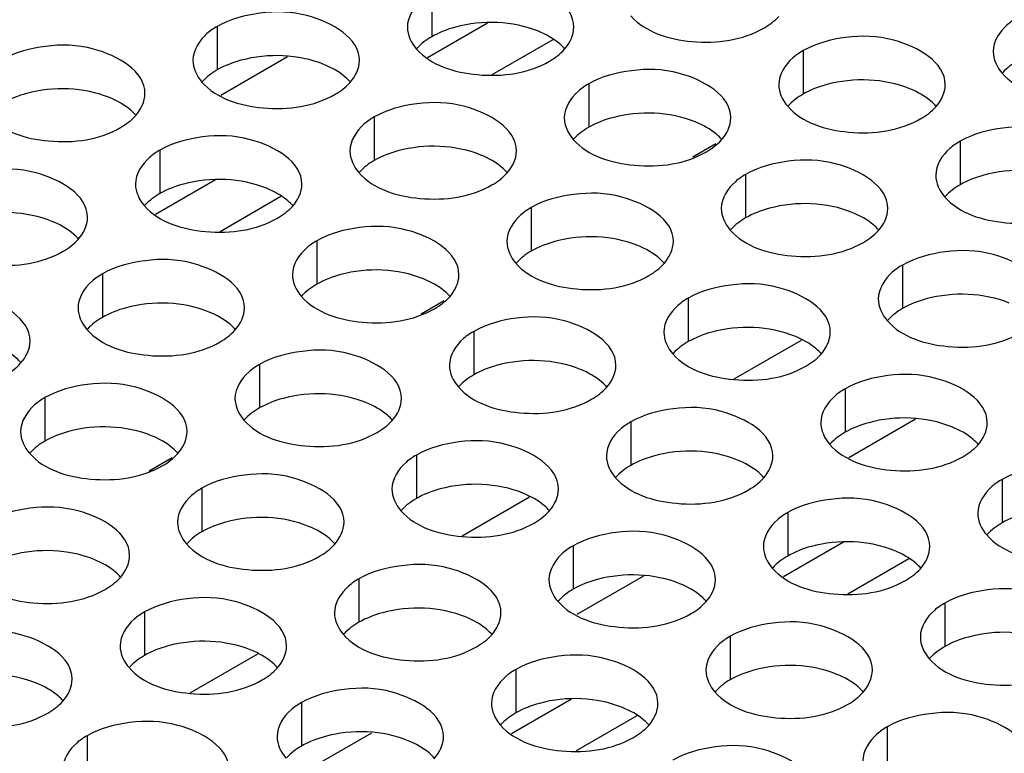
# Model space of a CAD drawing. Header units: inches. Extents: x 0 to 34, y 0 to 22.
# Tile 72 of 116: x 17.413 to 17.708, y 18.829 to 19.05. Entities that reach past the tile are written whole.
import ezdxf

# ---------------------------------------------------------------- set-up
doc = ezdxf.new("R2010")
doc.units = ezdxf.units.IN
doc.header["$LTSCALE"] = 1.87
doc.header["$MEASUREMENT"] = 0
doc.layers.get('0').update_dxf_attribs({"linetype": 'CONTINUOUS'})
doc.layers.add('02___PRT_ALL_AXES', color=7, linetype='CONTINUOUS')

msp = doc.modelspace()

# ---------------------------------------------------------------- linework, layer by layer
at = {"color": 7, "linetype": 'CONTINUOUS'}
for p, q in [((17.55307, 19.04853), (17.53505, 19.03812)), ((17.5727, 19.04353), (17.55444, 19.03298)), ((17.49302, 19.03835), (17.47302, 19.0268)), ((17.62168, 19.01219), (17.61478, 19.00821)), ((17.47143, 19.00139), (17.4534, 18.99098)), ((17.49105, 18.99639), (17.47279, 18.98584)), ((17.54003, 18.96505), (17.53313, 18.96107)), ((17.62713, 18.94159), (17.64737, 18.95327)), ((17.68158, 18.92947), (17.66158, 18.91793)), ((17.45838, 18.91791), (17.45148, 18.91392)), ((17.54548, 18.89444), (17.56572, 18.90613)), ((17.65999, 18.89251), (17.64197, 18.88211)), ((17.67961, 18.88751), (17.66135, 18.87697)), ((17.59993, 18.88233), (17.57993, 18.87078)), ((17.46383, 18.8473), (17.48407, 18.85899)), ((17.57834, 18.84537), (17.56032, 18.83496)), ((17.59796, 18.84037), (17.5797, 18.82982)), ((17.51828, 18.83519), (17.49828, 18.82364))]:
    msp.add_line(p, q, dxfattribs=at)
at = {"layer": '02___PRT_ALL_AXES', "color": 7, "linetype": 'CONTINUOUS'}
for p, q in [((17.53634, 19.05748), (17.53634, 19.04442)), ((17.47195, 19.04752), (17.47195, 19.03446)), ((17.64788, 19.04023), (17.64788, 19.02716)), ((17.58348, 19.03026), (17.58348, 19.0172)), ((17.51909, 19.0203), (17.51909, 19.00724)), ((17.45469, 19.01034), (17.45469, 18.99728)), ((17.69502, 19.01301), (17.69502, 18.99994)), ((17.63062, 19.00305), (17.63062, 18.98998)), ((17.56623, 18.99308), (17.56623, 18.98002)), ((17.50183, 18.98312), (17.50183, 18.97006)), ((17.67777, 18.97583), (17.67777, 18.96276)), ((17.43744, 18.97316), (17.43744, 18.96009)), ((17.61337, 18.96586), (17.61337, 18.9528)), ((17.54898, 18.9559), (17.54898, 18.94284)), ((17.48458, 18.94594), (17.48458, 18.93288)), ((17.66051, 18.93865), (17.66051, 18.92558)), ((17.42019, 18.93598), (17.42019, 18.92291)), ((17.59612, 18.92868), (17.59612, 18.91562)), ((17.53172, 18.91872), (17.53172, 18.90566)), ((17.70765, 18.91143), (17.70765, 18.89836)), ((17.46733, 18.90876), (17.46733, 18.8957)), ((17.64326, 18.90147), (17.64326, 18.8884)), ((17.57886, 18.8915), (17.57886, 18.87844)), ((17.51447, 18.88154), (17.51447, 18.86848)), ((17.45007, 18.87158), (17.45007, 18.85851)), ((17.6904, 18.87425), (17.6904, 18.86118)), ((17.626, 18.86428), (17.626, 18.85122)), ((17.56161, 18.85432), (17.56161, 18.84126)), ((17.49721, 18.84436), (17.49721, 18.8313)), ((17.67314, 18.83707), (17.67314, 18.824)), ((17.43282, 18.8344), (17.43282, 18.82133))]:
    msp.add_line(p, q, dxfattribs=at)
at = {"layer": '02___PRT_ALL_AXES', "color": 3, "linetype": 'CONTINUOUS'}
for points, knots in [([(17.57902, 19.04727), (17.57902, 19.05406), (17.56496, 19.06192), (17.54965, 19.0621), (17.54021, 19.05972), (17.53634, 19.05748)], [0, 0, 0, 0, 0.422557, 0.72235, 1, 1, 1, 1]), ([(17.53634, 19.05748), (17.53525, 19.05685), (17.53173, 19.05449), (17.52902, 19.0503), (17.52902, 19.04729)], [0, 0, 0, 0, 0.295166, 1, 1, 1, 1]), ([(17.51463, 19.0373), (17.51463, 19.0441), (17.50056, 19.05195), (17.48525, 19.05214), (17.47582, 19.04975), (17.47195, 19.04752)], [0, 0, 0, 0, 0.422557, 0.72235, 1, 1, 1, 1]), ([(17.5961, 19.05073), (17.60047, 19.04573), (17.61527, 19.0413), (17.62974, 19.04336), (17.63609, 19.04703)], [0, 0, 0, 0, 0.475188, 1, 1, 1, 1]), ([(17.71227, 19.05019), (17.71118, 19.04956), (17.70766, 19.0472), (17.70495, 19.04301), (17.70495, 19.03999)], [0, 0, 0, 0, 0.295166, 1, 1, 1, 1]), ([(17.47195, 19.04752), (17.47085, 19.04689), (17.46733, 19.04453), (17.46463, 19.04034), (17.46463, 19.03732)], [0, 0, 0, 0, 0.295166, 1, 1, 1, 1]), ([(17.69056, 19.03001), (17.69056, 19.03681), (17.67649, 19.04466), (17.66119, 19.04485), (17.65175, 19.04246), (17.64788, 19.04023)], [0, 0, 0, 0, 0.422557, 0.72235, 1, 1, 1, 1]), ([(17.45023, 19.02734), (17.45023, 19.03414), (17.43617, 19.04199), (17.42086, 19.04218), (17.41142, 19.03979), (17.40755, 19.03756)], [0, 0, 0, 0, 0.422557, 0.72235, 1, 1, 1, 1]), ([(17.53171, 19.04077), (17.53608, 19.03577), (17.55087, 19.03134), (17.56535, 19.0334), (17.5717, 19.03707)], [0, 0, 0, 0, 0.475188, 1, 1, 1, 1]), ([(17.64788, 19.04023), (17.64678, 19.03959), (17.64327, 19.03724), (17.64056, 19.03305), (17.64056, 19.03003)], [0, 0, 0, 0, 0.295166, 1, 1, 1, 1]), ([(17.62616, 19.02005), (17.62616, 19.02685), (17.6121, 19.0347), (17.59679, 19.03488), (17.58735, 19.0325), (17.58348, 19.03026)], [0, 0, 0, 0, 0.422557, 0.72235, 1, 1, 1, 1]), ([(17.70764, 19.03348), (17.71201, 19.02848), (17.7268, 19.02404), (17.74128, 19.02611), (17.74763, 19.02978)], [0, 0, 0, 0, 0.475188, 1, 1, 1, 1]), ([(17.46731, 19.03081), (17.47168, 19.02581), (17.48648, 19.02137), (17.50095, 19.02344), (17.5073, 19.02711)], [0, 0, 0, 0, 0.475188, 1, 1, 1, 1]), ([(17.58348, 19.03026), (17.58239, 19.02963), (17.57887, 19.02727), (17.57616, 19.02309), (17.57616, 19.02007)], [0, 0, 0, 0, 0.295166, 1, 1, 1, 1]), ([(17.56177, 19.01008), (17.56177, 19.01688), (17.5477, 19.02473), (17.5324, 19.02492), (17.52296, 19.02254), (17.51909, 19.0203)], [0, 0, 0, 0, 0.422557, 0.72235, 1, 1, 1, 1]), ([(17.64324, 19.02351), (17.64761, 19.01851), (17.66241, 19.01408), (17.67688, 19.01614), (17.68323, 19.01981)], [0, 0, 0, 0, 0.475188, 1, 1, 1, 1]), ([(17.40292, 19.02084), (17.40729, 19.01584), (17.42208, 19.01141), (17.43656, 19.01348), (17.44291, 19.01714)], [0, 0, 0, 0, 0.475188, 1, 1, 1, 1]), ([(17.51909, 19.0203), (17.51799, 19.01967), (17.51448, 19.01731), (17.51177, 19.01312), (17.51177, 19.0101)], [0, 0, 0, 0, 0.295166, 1, 1, 1, 1]), ([(17.7377, 19.00279), (17.7377, 19.00959), (17.72363, 19.01744), (17.70833, 19.01763), (17.69889, 19.01524), (17.69502, 19.01301)], [0, 0, 0, 0, 0.422557, 0.72235, 1, 1, 1, 1]), ([(17.49737, 19.00012), (17.49737, 19.00692), (17.48331, 19.01477), (17.468, 19.01496), (17.45856, 19.01257), (17.45469, 19.01034)], [0, 0, 0, 0, 0.422557, 0.72235, 1, 1, 1, 1]), ([(17.57885, 19.01355), (17.58322, 19.00855), (17.59801, 19.00412), (17.61249, 19.00618), (17.61884, 19.00985)], [0, 0, 0, 0, 0.475188, 1, 1, 1, 1]), ([(17.45469, 19.01034), (17.4536, 19.00971), (17.45008, 19.00735), (17.44737, 19.00316), (17.44737, 19.00014)], [0, 0, 0, 0, 0.295166, 1, 1, 1, 1]), ([(17.69502, 19.01301), (17.69393, 19.01238), (17.69041, 19.01002), (17.6877, 19.00583), (17.6877, 19.00281)], [0, 0, 0, 0, 0.295166, 1, 1, 1, 1]), ([(17.6733, 18.99283), (17.6733, 18.99963), (17.65924, 19.00748), (17.64393, 19.00766), (17.63449, 19.00528), (17.63062, 19.00305)], [0, 0, 0, 0, 0.422557, 0.72235, 1, 1, 1, 1]), ([(17.43298, 18.99016), (17.43298, 18.99696), (17.41891, 19.00481), (17.4036, 19.00499), (17.39417, 19.00261), (17.3903, 19.00038)], [0, 0, 0, 0, 0.422557, 0.72235, 1, 1, 1, 1]), ([(17.51445, 19.00359), (17.51882, 18.99859), (17.53362, 18.99416), (17.54809, 18.99622), (17.55444, 18.99989)], [0, 0, 0, 0, 0.475188, 1, 1, 1, 1]), ([(17.63062, 19.00305), (17.62953, 19.00241), (17.62601, 19.00006), (17.6233, 18.99587), (17.6233, 18.99285)], [0, 0, 0, 0, 0.295166, 1, 1, 1, 1]), ([(17.60891, 18.98287), (17.60891, 18.98967), (17.59484, 18.99752), (17.57954, 18.9977), (17.5701, 18.99532), (17.56623, 18.99308)], [0, 0, 0, 0, 0.422557, 0.72235, 1, 1, 1, 1]), ([(17.69038, 18.9963), (17.69475, 18.99129), (17.70955, 18.98686), (17.72402, 18.98893), (17.73038, 18.99259)], [0, 0, 0, 0, 0.475188, 1, 1, 1, 1]), ([(17.45006, 18.99363), (17.45443, 18.98862), (17.46922, 18.98419), (17.4837, 18.98626), (17.49005, 18.98993)], [0, 0, 0, 0, 0.475188, 1, 1, 1, 1]), ([(17.56623, 18.99308), (17.56513, 18.99245), (17.56162, 18.99009), (17.55891, 18.9859), (17.55891, 18.98289)], [0, 0, 0, 0, 0.295166, 1, 1, 1, 1]), ([(17.54451, 18.9729), (17.54451, 18.9797), (17.53045, 18.98755), (17.51514, 18.98774), (17.5057, 18.98535), (17.50183, 18.98312)], [0, 0, 0, 0, 0.422557, 0.72235, 1, 1, 1, 1]), ([(17.62599, 18.98633), (17.63036, 18.98133), (17.64515, 18.9769), (17.65963, 18.97896), (17.66598, 18.98263)], [0, 0, 0, 0, 0.475188, 1, 1, 1, 1]), ([(17.38566, 18.98366), (17.39003, 18.97866), (17.40483, 18.97423), (17.4193, 18.97629), (17.42565, 18.97996)], [0, 0, 0, 0, 0.475188, 1, 1, 1, 1]), ([(17.50183, 18.98312), (17.50074, 18.98249), (17.49722, 18.98013), (17.49451, 18.97594), (17.49451, 18.97292)], [0, 0, 0, 0, 0.295166, 1, 1, 1, 1]), ([(17.72044, 18.96561), (17.72044, 18.97241), (17.70638, 18.98026), (17.69107, 18.98045), (17.68163, 18.97806), (17.67777, 18.97583)], [0, 0, 0, 0, 0.422557, 0.72235, 1, 1, 1, 1]), ([(17.48012, 18.96294), (17.48012, 18.96974), (17.46605, 18.97759), (17.45075, 18.97778), (17.44131, 18.97539), (17.43744, 18.97316)], [0, 0, 0, 0, 0.422557, 0.72235, 1, 1, 1, 1]), ([(17.56159, 18.97637), (17.56596, 18.97137), (17.58076, 18.96694), (17.59523, 18.969), (17.60159, 18.97267)], [0, 0, 0, 0, 0.475188, 1, 1, 1, 1]), ([(17.67777, 18.97583), (17.67667, 18.9752), (17.67315, 18.97284), (17.67045, 18.96865), (17.67044, 18.96563)], [0, 0, 0, 0, 0.295166, 1, 1, 1, 1]), ([(17.43744, 18.97316), (17.43634, 18.97253), (17.43283, 18.97017), (17.43012, 18.96598), (17.43012, 18.96296)], [0, 0, 0, 0, 0.295166, 1, 1, 1, 1]), ([(17.65605, 18.95565), (17.65605, 18.96245), (17.64198, 18.9703), (17.62668, 18.97048), (17.61724, 18.9681), (17.61337, 18.96586)], [0, 0, 0, 0, 0.422557, 0.72235, 1, 1, 1, 1]), ([(17.41572, 18.95298), (17.41572, 18.95978), (17.40166, 18.96763), (17.38635, 18.96781), (17.37691, 18.96543), (17.37304, 18.9632)], [0, 0, 0, 0, 0.422557, 0.72235, 1, 1, 1, 1]), ([(17.4972, 18.96641), (17.50157, 18.96141), (17.51636, 18.95697), (17.53084, 18.95904), (17.53719, 18.96271)], [0, 0, 0, 0, 0.475188, 1, 1, 1, 1]), ([(17.61337, 18.96586), (17.61228, 18.96523), (17.60876, 18.96288), (17.60605, 18.95869), (17.60605, 18.95567)], [0, 0, 0, 0, 0.295166, 1, 1, 1, 1]), ([(17.59165, 18.94569), (17.59165, 18.95248), (17.57759, 18.96034), (17.56228, 18.96052), (17.55284, 18.95814), (17.54898, 18.9559)], [0, 0, 0, 0, 0.422557, 0.72235, 1, 1, 1, 1]), ([(17.67313, 18.95911), (17.6775, 18.95411), (17.69229, 18.94968), (17.70677, 18.95175), (17.71312, 18.95541)], [0, 0, 0, 0, 0.475188, 1, 1, 1, 1]), ([(17.4328, 18.95644), (17.43717, 18.95144), (17.45197, 18.94701), (17.46644, 18.94908), (17.4728, 18.95274)], [0, 0, 0, 0, 0.475188, 1, 1, 1, 1]), ([(17.54898, 18.9559), (17.54788, 18.95527), (17.54436, 18.95291), (17.54166, 18.94872), (17.54165, 18.94571)], [0, 0, 0, 0, 0.295166, 1, 1, 1, 1]), ([(17.52726, 18.93572), (17.52726, 18.94252), (17.51319, 18.95037), (17.49789, 18.95056), (17.48845, 18.94817), (17.48458, 18.94594)], [0, 0, 0, 0, 0.422557, 0.72235, 1, 1, 1, 1]), ([(17.60873, 18.94915), (17.6131, 18.94415), (17.6279, 18.93972), (17.64237, 18.94178), (17.64873, 18.94545)], [0, 0, 0, 0, 0.475188, 1, 1, 1, 1]), ([(17.48458, 18.94594), (17.48349, 18.94531), (17.47997, 18.94295), (17.47726, 18.93876), (17.47726, 18.93574)], [0, 0, 0, 0, 0.295166, 1, 1, 1, 1]), ([(17.70319, 18.92843), (17.70319, 18.93523), (17.68912, 18.94308), (17.67382, 18.94327), (17.66438, 18.94088), (17.66051, 18.93865)], [0, 0, 0, 0, 0.422557, 0.72235, 1, 1, 1, 1]), ([(17.46286, 18.92576), (17.46286, 18.93256), (17.4488, 18.94041), (17.43349, 18.9406), (17.42405, 18.93821), (17.42019, 18.93598)], [0, 0, 0, 0, 0.422557, 0.72235, 1, 1, 1, 1]), ([(17.54434, 18.93919), (17.54871, 18.93419), (17.5635, 18.92976), (17.57798, 18.93182), (17.58433, 18.93549)], [0, 0, 0, 0, 0.475188, 1, 1, 1, 1]), ([(17.66051, 18.93865), (17.65942, 18.93801), (17.6559, 18.93566), (17.65319, 18.93147), (17.65319, 18.92845)], [0, 0, 0, 0, 0.295166, 1, 1, 1, 1]), ([(17.42019, 18.93598), (17.41909, 18.93534), (17.41557, 18.93299), (17.41286, 18.9288), (17.41286, 18.92578)], [0, 0, 0, 0, 0.295166, 1, 1, 1, 1]), ([(17.63879, 18.91847), (17.6388, 18.92527), (17.62473, 18.93312), (17.60942, 18.9333), (17.59998, 18.93092), (17.59612, 18.92868)], [0, 0, 0, 0, 0.422557, 0.72235, 1, 1, 1, 1]), ([(17.47994, 18.92923), (17.48431, 18.92423), (17.49911, 18.91979), (17.51358, 18.92186), (17.51994, 18.92553)], [0, 0, 0, 0, 0.475188, 1, 1, 1, 1]), ([(17.59612, 18.92868), (17.59502, 18.92805), (17.5915, 18.92569), (17.5888, 18.92151), (17.58879, 18.91849)], [0, 0, 0, 0, 0.295166, 1, 1, 1, 1]), ([(17.5744, 18.9085), (17.5744, 18.9153), (17.56033, 18.92315), (17.54503, 18.92334), (17.53559, 18.92095), (17.53172, 18.91872)], [0, 0, 0, 0, 0.422557, 0.72235, 1, 1, 1, 1]), ([(17.65587, 18.92193), (17.66024, 18.91693), (17.67504, 18.9125), (17.68951, 18.91456), (17.69587, 18.91823)], [0, 0, 0, 0, 0.475188, 1, 1, 1, 1]), ([(17.41555, 18.91926), (17.41992, 18.91426), (17.43471, 18.90983), (17.44919, 18.9119), (17.45554, 18.91556)], [0, 0, 0, 0, 0.475188, 1, 1, 1, 1]), ([(17.53172, 18.91872), (17.53063, 18.91809), (17.52711, 18.91573), (17.5244, 18.91154), (17.5244, 18.90852)], [0, 0, 0, 0, 0.295166, 1, 1, 1, 1]), ([(17.75033, 18.90121), (17.75033, 18.90801), (17.73626, 18.91586), (17.72096, 18.91605), (17.71152, 18.91366), (17.70765, 18.91143)], [0, 0, 0, 0, 0.422557, 0.72235, 1, 1, 1, 1]), ([(17.51, 18.89854), (17.51001, 18.90534), (17.49594, 18.91319), (17.48063, 18.91338), (17.47119, 18.91099), (17.46733, 18.90876)], [0, 0, 0, 0, 0.422557, 0.72235, 1, 1, 1, 1]), ([(17.59148, 18.91197), (17.59585, 18.90697), (17.61064, 18.90254), (17.62512, 18.9046), (17.63147, 18.90827)], [0, 0, 0, 0, 0.475188, 1, 1, 1, 1]), ([(17.70765, 18.91143), (17.70656, 18.9108), (17.70304, 18.90844), (17.70033, 18.90425), (17.70033, 18.90123)], [0, 0, 0, 0, 0.295166, 1, 1, 1, 1]), ([(17.46733, 18.90876), (17.46623, 18.90813), (17.46271, 18.90577), (17.46001, 18.90158), (17.46, 18.89856)], [0, 0, 0, 0, 0.295166, 1, 1, 1, 1]), ([(17.68593, 18.89125), (17.68594, 18.89805), (17.67187, 18.9059), (17.65656, 18.90608), (17.64712, 18.9037), (17.64326, 18.90147)], [0, 0, 0, 0, 0.422557, 0.72235, 1, 1, 1, 1]), ([(17.44561, 18.88858), (17.44561, 18.89538), (17.43154, 18.90323), (17.41624, 18.90341), (17.4068, 18.90103), (17.40293, 18.8988)], [0, 0, 0, 0, 0.422557, 0.72235, 1, 1, 1, 1]), ([(17.52708, 18.90201), (17.53145, 18.89701), (17.54625, 18.89258), (17.56072, 18.89464), (17.56708, 18.89831)], [0, 0, 0, 0, 0.475188, 1, 1, 1, 1]), ([(17.64326, 18.90147), (17.64216, 18.90083), (17.63864, 18.89848), (17.63594, 18.89429), (17.63593, 18.89127)], [0, 0, 0, 0, 0.295166, 1, 1, 1, 1]), ([(17.62154, 18.88129), (17.62154, 18.88808), (17.60747, 18.89594), (17.59217, 18.89612), (17.58273, 18.89374), (17.57886, 18.8915)], [0, 0, 0, 0, 0.422557, 0.72235, 1, 1, 1, 1]), ([(17.46269, 18.89205), (17.46706, 18.88704), (17.48185, 18.88261), (17.49633, 18.88468), (17.50268, 18.88834)], [0, 0, 0, 0, 0.475188, 1, 1, 1, 1]), ([(17.70301, 18.89472), (17.70739, 18.88971), (17.72218, 18.88528), (17.73665, 18.88735), (17.74301, 18.89101)], [0, 0, 0, 0, 0.475188, 1, 1, 1, 1]), ([(17.57886, 18.8915), (17.57777, 18.89087), (17.57425, 18.88851), (17.57154, 18.88432), (17.57154, 18.88131)], [0, 0, 0, 0, 0.295166, 1, 1, 1, 1]), ([(17.55714, 18.87132), (17.55715, 18.87812), (17.54308, 18.88597), (17.52777, 18.88616), (17.51833, 18.88377), (17.51447, 18.88154)], [0, 0, 0, 0, 0.422557, 0.72235, 1, 1, 1, 1]), ([(17.63862, 18.88475), (17.64299, 18.87975), (17.65779, 18.87532), (17.67226, 18.87738), (17.67861, 18.88105)], [0, 0, 0, 0, 0.475188, 1, 1, 1, 1]), ([(17.39829, 18.88208), (17.40266, 18.87708), (17.41746, 18.87265), (17.43193, 18.87471), (17.43829, 18.87838)], [0, 0, 0, 0, 0.475188, 1, 1, 1, 1]), ([(17.51447, 18.88154), (17.51337, 18.88091), (17.50985, 18.87855), (17.50715, 18.87436), (17.50714, 18.87134)], [0, 0, 0, 0, 0.295166, 1, 1, 1, 1]), ([(17.73307, 18.86403), (17.73308, 18.87083), (17.71901, 18.87868), (17.7037, 18.87887), (17.69427, 18.87648), (17.6904, 18.87425)], [0, 0, 0, 0, 0.422557, 0.72235, 1, 1, 1, 1]), ([(17.49275, 18.86136), (17.49275, 18.86816), (17.47868, 18.87601), (17.46338, 18.8762), (17.45394, 18.87381), (17.45007, 18.87158)], [0, 0, 0, 0, 0.422557, 0.72235, 1, 1, 1, 1]), ([(17.57422, 18.87479), (17.5786, 18.86979), (17.59339, 18.86536), (17.60786, 18.86742), (17.61422, 18.87109)], [0, 0, 0, 0, 0.475188, 1, 1, 1, 1]), ([(17.45007, 18.87158), (17.44898, 18.87095), (17.44546, 18.86859), (17.44275, 18.8644), (17.44275, 18.86138)], [0, 0, 0, 0, 0.295166, 1, 1, 1, 1]), ([(17.6904, 18.87425), (17.6893, 18.87362), (17.68578, 18.87126), (17.68308, 18.86707), (17.68308, 18.86405)], [0, 0, 0, 0, 0.295166, 1, 1, 1, 1]), ([(17.66868, 18.85407), (17.66868, 18.86087), (17.65461, 18.86872), (17.63931, 18.8689), (17.62987, 18.86652), (17.626, 18.86428)], [0, 0, 0, 0, 0.422557, 0.72235, 1, 1, 1, 1]), ([(17.42835, 18.8514), (17.42836, 18.8582), (17.41429, 18.86605), (17.39898, 18.86623), (17.38954, 18.86385), (17.38568, 18.86162)], [0, 0, 0, 0, 0.422557, 0.72235, 1, 1, 1, 1]), ([(17.50983, 18.86483), (17.5142, 18.85983), (17.529, 18.85539), (17.54347, 18.85746), (17.54982, 18.86113)], [0, 0, 0, 0, 0.475188, 1, 1, 1, 1]), ([(17.626, 18.86428), (17.62491, 18.86365), (17.62139, 18.8613), (17.61868, 18.85711), (17.61868, 18.85409)], [0, 0, 0, 0, 0.295166, 1, 1, 1, 1]), ([(17.60428, 18.84411), (17.60429, 18.8509), (17.59022, 18.85876), (17.57491, 18.85894), (17.56547, 18.85656), (17.56161, 18.85432)], [0, 0, 0, 0, 0.422557, 0.72235, 1, 1, 1, 1]), ([(17.68576, 18.85753), (17.69013, 18.85253), (17.70493, 18.8481), (17.7194, 18.85017), (17.72575, 18.85383)], [0, 0, 0, 0, 0.475188, 1, 1, 1, 1]), ([(17.44543, 18.85486), (17.44981, 18.84986), (17.4646, 18.84543), (17.47907, 18.8475), (17.48543, 18.85116)], [0, 0, 0, 0, 0.475188, 1, 1, 1, 1]), ([(17.56161, 18.85432), (17.56051, 18.85369), (17.55699, 18.85133), (17.55429, 18.84714), (17.55429, 18.84412)], [0, 0, 0, 0, 0.295166, 1, 1, 1, 1]), ([(17.53989, 18.83414), (17.53989, 18.84094), (17.52582, 18.84879), (17.51052, 18.84898), (17.50108, 18.84659), (17.49721, 18.84436)], [0, 0, 0, 0, 0.422557, 0.72235, 1, 1, 1, 1]), ([(17.38104, 18.8449), (17.38541, 18.8399), (17.4002, 18.83547), (17.41468, 18.83753), (17.42103, 18.8412)], [0, 0, 0, 0, 0.475188, 1, 1, 1, 1]), ([(17.62136, 18.84757), (17.62574, 18.84257), (17.64053, 18.83814), (17.655, 18.8402), (17.66136, 18.84387)], [0, 0, 0, 0, 0.475188, 1, 1, 1, 1]), ([(17.49721, 18.84436), (17.49612, 18.84373), (17.4926, 18.84137), (17.48989, 18.83718), (17.48989, 18.83416)], [0, 0, 0, 0, 0.295166, 1, 1, 1, 1]), ([(17.47549, 18.82418), (17.4755, 18.83098), (17.46143, 18.83883), (17.44612, 18.83902), (17.43668, 18.83663), (17.43282, 18.8344)], [0, 0, 0, 0, 0.422557, 0.72235, 1, 1, 1, 1]), ([(17.71582, 18.82685), (17.71582, 18.83365), (17.70175, 18.8415), (17.68645, 18.84168), (17.67701, 18.8393), (17.67314, 18.83707)], [0, 0, 0, 0, 0.422557, 0.72235, 1, 1, 1, 1]), ([(17.55697, 18.83761), (17.56134, 18.83261), (17.57614, 18.82818), (17.59061, 18.83024), (17.59696, 18.83391)], [0, 0, 0, 0, 0.475188, 1, 1, 1, 1]), ([(17.67314, 18.83707), (17.67205, 18.83643), (17.66853, 18.83408), (17.66582, 18.82989), (17.66582, 18.82687)], [0, 0, 0, 0, 0.295166, 1, 1, 1, 1]), ([(17.43282, 18.8344), (17.43172, 18.83376), (17.4282, 18.83141), (17.4255, 18.82722), (17.42549, 18.8242)], [0, 0, 0, 0, 0.295166, 1, 1, 1, 1]), ([(17.65142, 18.81689), (17.65143, 18.82369), (17.63736, 18.83154), (17.62205, 18.83172), (17.61262, 18.82934), (17.60875, 18.8271)], [0, 0, 0, 0, 0.422557, 0.72235, 1, 1, 1, 1])]:
    msp.add_open_spline(points, degree=3, knots=knots, dxfattribs=at)
at = {"layer": '02___PRT_ALL_AXES', "color": 7, "linetype": 'CONTINUOUS'}
for points, knots in [([(17.56836, 19.04604), (17.56065, 19.04915), (17.54877, 19.0496), (17.53856, 19.0457), (17.53634, 19.04442)], [0, 0, 0, 0, 0.764737, 1, 1, 1, 1]), ([(17.57634, 19.04072), (17.57586, 19.04127), (17.57355, 19.04352), (17.57067, 19.0451), (17.56836, 19.04604)], [0, 0, 0, 0, 0.226307, 1, 1, 1, 1]), ([(17.50397, 19.03607), (17.49626, 19.03919), (17.48438, 19.03964), (17.47416, 19.03573), (17.47195, 19.03446)], [0, 0, 0, 0, 0.764737, 1, 1, 1, 1]), ([(17.51194, 19.03076), (17.51146, 19.0313), (17.50916, 19.03356), (17.50627, 19.03514), (17.50397, 19.03607)], [0, 0, 0, 0, 0.226307, 1, 1, 1, 1]), ([(17.6799, 19.02878), (17.67219, 19.0319), (17.66031, 19.03235), (17.65009, 19.02844), (17.64788, 19.02716)], [0, 0, 0, 0, 0.764737, 1, 1, 1, 1]), ([(17.43957, 19.02611), (17.43186, 19.02923), (17.41998, 19.02968), (17.40977, 19.02577), (17.40755, 19.02449)], [0, 0, 0, 0, 0.764737, 1, 1, 1, 1]), ([(17.68787, 19.02346), (17.68739, 19.02401), (17.68509, 19.02626), (17.6822, 19.02785), (17.6799, 19.02878)], [0, 0, 0, 0, 0.226307, 1, 1, 1, 1]), ([(17.44755, 19.02079), (17.44707, 19.02134), (17.44476, 19.02359), (17.44188, 19.02518), (17.43957, 19.02611)], [0, 0, 0, 0, 0.226307, 1, 1, 1, 1]), ([(17.6155, 19.01882), (17.6078, 19.02193), (17.59591, 19.02239), (17.5857, 19.01848), (17.58348, 19.0172)], [0, 0, 0, 0, 0.764737, 1, 1, 1, 1]), ([(17.62348, 19.0135), (17.623, 19.01405), (17.62069, 19.0163), (17.61781, 19.01789), (17.6155, 19.01882)], [0, 0, 0, 0, 0.226307, 1, 1, 1, 1]), ([(17.55111, 19.00886), (17.5434, 19.01197), (17.53152, 19.01242), (17.5213, 19.00852), (17.51909, 19.00724)], [0, 0, 0, 0, 0.764737, 1, 1, 1, 1]), ([(17.55908, 19.00354), (17.5586, 19.00408), (17.5563, 19.00634), (17.55341, 19.00792), (17.55111, 19.00886)], [0, 0, 0, 0, 0.226307, 1, 1, 1, 1]), ([(17.72704, 19.00156), (17.71933, 19.00468), (17.70745, 19.00513), (17.69723, 19.00122), (17.69502, 18.99994)], [0, 0, 0, 0, 0.764737, 1, 1, 1, 1]), ([(17.48671, 18.99889), (17.47901, 19.00201), (17.46712, 19.00246), (17.45691, 18.99855), (17.45469, 18.99728)], [0, 0, 0, 0, 0.764737, 1, 1, 1, 1]), ([(17.49469, 18.99357), (17.49421, 18.99412), (17.4919, 18.99637), (17.48902, 18.99796), (17.48671, 18.99889)], [0, 0, 0, 0, 0.226307, 1, 1, 1, 1]), ([(17.66264, 18.9916), (17.65494, 18.99472), (17.64305, 18.99517), (17.63284, 18.99126), (17.63062, 18.98998)], [0, 0, 0, 0, 0.764737, 1, 1, 1, 1]), ([(17.42232, 18.98893), (17.41461, 18.99205), (17.40273, 18.9925), (17.39251, 18.98859), (17.3903, 18.98731)], [0, 0, 0, 0, 0.764737, 1, 1, 1, 1]), ([(17.67062, 18.98628), (17.67014, 18.98683), (17.66783, 18.98908), (17.66495, 18.99067), (17.66264, 18.9916)], [0, 0, 0, 0, 0.226307, 1, 1, 1, 1]), ([(17.43029, 18.98361), (17.42981, 18.98416), (17.42751, 18.98641), (17.42462, 18.988), (17.42232, 18.98893)], [0, 0, 0, 0, 0.226307, 1, 1, 1, 1]), ([(17.59825, 18.98164), (17.59054, 18.98475), (17.57866, 18.9852), (17.56844, 18.9813), (17.56623, 18.98002)], [0, 0, 0, 0, 0.764737, 1, 1, 1, 1]), ([(17.60622, 18.97632), (17.60574, 18.97687), (17.60344, 18.97912), (17.60055, 18.98071), (17.59825, 18.98164)], [0, 0, 0, 0, 0.226307, 1, 1, 1, 1]), ([(17.53385, 18.97167), (17.52615, 18.97479), (17.51426, 18.97524), (17.50405, 18.97134), (17.50183, 18.97006)], [0, 0, 0, 0, 0.764737, 1, 1, 1, 1]), ([(17.54183, 18.96636), (17.54135, 18.9669), (17.53904, 18.96916), (17.53616, 18.97074), (17.53385, 18.97167)], [0, 0, 0, 0, 0.226307, 1, 1, 1, 1]), ([(17.70978, 18.96438), (17.70208, 18.9675), (17.69019, 18.96795), (17.67998, 18.96404), (17.67777, 18.96276)], [0, 0, 0, 0, 0.764737, 1, 1, 1, 1]), ([(17.46946, 18.96171), (17.46175, 18.96483), (17.44987, 18.96528), (17.43965, 18.96137), (17.43744, 18.96009)], [0, 0, 0, 0, 0.764737, 1, 1, 1, 1]), ([(17.47743, 18.95639), (17.47695, 18.95694), (17.47465, 18.95919), (17.47176, 18.96078), (17.46946, 18.96171)], [0, 0, 0, 0, 0.226307, 1, 1, 1, 1]), ([(17.64539, 18.95442), (17.63768, 18.95753), (17.6258, 18.95799), (17.61558, 18.95408), (17.61337, 18.9528)], [0, 0, 0, 0, 0.764737, 1, 1, 1, 1]), ([(17.65336, 18.9491), (17.65288, 18.94965), (17.65058, 18.9519), (17.64769, 18.95349), (17.64539, 18.95442)], [0, 0, 0, 0, 0.226307, 1, 1, 1, 1]), ([(17.41304, 18.94643), (17.41256, 18.94698), (17.41025, 18.94923), (17.40737, 18.95082), (17.40506, 18.95175)], [0, 0, 0, 0, 0.226307, 1, 1, 1, 1]), ([(17.58099, 18.94446), (17.57329, 18.94757), (17.5614, 18.94802), (17.55119, 18.94412), (17.54898, 18.94284)], [0, 0, 0, 0, 0.764737, 1, 1, 1, 1]), ([(17.58897, 18.93914), (17.58849, 18.93969), (17.58619, 18.94194), (17.5833, 18.94352), (17.58099, 18.94446)], [0, 0, 0, 0, 0.226307, 1, 1, 1, 1]), ([(17.5166, 18.93449), (17.50889, 18.93761), (17.49701, 18.93806), (17.48679, 18.93415), (17.48458, 18.93288)], [0, 0, 0, 0, 0.764737, 1, 1, 1, 1]), ([(17.52457, 18.92918), (17.52409, 18.92972), (17.52179, 18.93198), (17.5189, 18.93356), (17.5166, 18.93449)], [0, 0, 0, 0, 0.226307, 1, 1, 1, 1]), ([(17.69253, 18.9272), (17.68482, 18.93032), (17.67294, 18.93077), (17.66273, 18.92686), (17.66051, 18.92558)], [0, 0, 0, 0, 0.764737, 1, 1, 1, 1]), ([(17.4522, 18.92453), (17.4445, 18.92765), (17.43261, 18.9281), (17.4224, 18.92419), (17.42019, 18.92291)], [0, 0, 0, 0, 0.764737, 1, 1, 1, 1]), ([(17.7005, 18.92188), (17.70003, 18.92243), (17.69772, 18.92468), (17.69483, 18.92627), (17.69253, 18.9272)], [0, 0, 0, 0, 0.226307, 1, 1, 1, 1]), ([(17.46018, 18.91921), (17.4597, 18.91976), (17.45739, 18.92201), (17.45451, 18.9236), (17.4522, 18.92453)], [0, 0, 0, 0, 0.226307, 1, 1, 1, 1]), ([(17.62813, 18.91724), (17.62043, 18.92035), (17.60854, 18.92081), (17.59833, 18.9169), (17.59612, 18.91562)], [0, 0, 0, 0, 0.764737, 1, 1, 1, 1]), ([(17.63611, 18.91192), (17.63563, 18.91247), (17.63333, 18.91472), (17.63044, 18.91631), (17.62813, 18.91724)], [0, 0, 0, 0, 0.226307, 1, 1, 1, 1]), ([(17.56374, 18.90728), (17.55603, 18.91039), (17.54415, 18.91084), (17.53394, 18.90694), (17.53172, 18.90566)], [0, 0, 0, 0, 0.764737, 1, 1, 1, 1]), ([(17.57171, 18.90196), (17.57124, 18.9025), (17.56893, 18.90476), (17.56604, 18.90634), (17.56374, 18.90728)], [0, 0, 0, 0, 0.226307, 1, 1, 1, 1]), ([(17.73967, 18.89998), (17.73196, 18.9031), (17.72008, 18.90355), (17.70987, 18.89964), (17.70765, 18.89836)], [0, 0, 0, 0, 0.764737, 1, 1, 1, 1]), ([(17.49934, 18.89731), (17.49164, 18.90043), (17.47975, 18.90088), (17.46954, 18.89697), (17.46733, 18.8957)], [0, 0, 0, 0, 0.764737, 1, 1, 1, 1]), ([(17.50732, 18.89199), (17.50684, 18.89254), (17.50454, 18.89479), (17.50165, 18.89638), (17.49934, 18.89731)], [0, 0, 0, 0, 0.226307, 1, 1, 1, 1]), ([(17.67527, 18.89002), (17.66757, 18.89314), (17.65568, 18.89359), (17.64547, 18.88968), (17.64326, 18.8884)], [0, 0, 0, 0, 0.764737, 1, 1, 1, 1]), ([(17.43495, 18.88735), (17.42724, 18.89047), (17.41536, 18.89092), (17.40515, 18.88701), (17.40293, 18.88573)], [0, 0, 0, 0, 0.764737, 1, 1, 1, 1]), ([(17.68325, 18.8847), (17.68277, 18.88525), (17.68047, 18.8875), (17.67758, 18.88909), (17.67527, 18.89002)], [0, 0, 0, 0, 0.226307, 1, 1, 1, 1]), ([(17.44292, 18.88203), (17.44245, 18.88258), (17.44014, 18.88483), (17.43725, 18.88642), (17.43495, 18.88735)], [0, 0, 0, 0, 0.226307, 1, 1, 1, 1]), ([(17.61088, 18.88006), (17.60317, 18.88317), (17.59129, 18.88362), (17.58108, 18.87972), (17.57886, 18.87844)], [0, 0, 0, 0, 0.764737, 1, 1, 1, 1]), ([(17.61885, 18.87474), (17.61838, 18.87529), (17.61607, 18.87754), (17.61318, 18.87913), (17.61088, 18.88006)], [0, 0, 0, 0, 0.226307, 1, 1, 1, 1]), ([(17.54648, 18.87009), (17.53878, 18.87321), (17.52689, 18.87366), (17.51668, 18.86976), (17.51447, 18.86848)], [0, 0, 0, 0, 0.764737, 1, 1, 1, 1]), ([(17.55446, 18.86478), (17.55398, 18.86532), (17.55168, 18.86758), (17.54879, 18.86916), (17.54648, 18.87009)], [0, 0, 0, 0, 0.226307, 1, 1, 1, 1]), ([(17.72241, 18.8628), (17.71471, 18.86592), (17.70282, 18.86637), (17.69261, 18.86246), (17.6904, 18.86118)], [0, 0, 0, 0, 0.764737, 1, 1, 1, 1]), ([(17.48209, 18.86013), (17.47438, 18.86325), (17.4625, 18.8637), (17.45229, 18.85979), (17.45007, 18.85851)], [0, 0, 0, 0, 0.764737, 1, 1, 1, 1]), ([(17.49006, 18.85481), (17.48959, 18.85536), (17.48728, 18.85761), (17.48439, 18.8592), (17.48209, 18.86013)], [0, 0, 0, 0, 0.226307, 1, 1, 1, 1]), ([(17.41769, 18.85017), (17.40999, 18.85328), (17.3981, 18.85374), (17.38789, 18.84983), (17.38568, 18.84855)], [0, 0, 0, 0, 0.764737, 1, 1, 1, 1]), ([(17.65802, 18.85284), (17.65031, 18.85595), (17.63843, 18.85641), (17.62822, 18.8525), (17.626, 18.85122)], [0, 0, 0, 0, 0.764737, 1, 1, 1, 1]), ([(17.66599, 18.84752), (17.66552, 18.84807), (17.66321, 18.85032), (17.66032, 18.85191), (17.65802, 18.85284)], [0, 0, 0, 0, 0.226307, 1, 1, 1, 1]), ([(17.42567, 18.84485), (17.42519, 18.8454), (17.42289, 18.84765), (17.42, 18.84924), (17.41769, 18.85017)], [0, 0, 0, 0, 0.226307, 1, 1, 1, 1]), ([(17.59362, 18.84288), (17.58592, 18.84599), (17.57403, 18.84644), (17.56382, 18.84254), (17.56161, 18.84126)], [0, 0, 0, 0, 0.764737, 1, 1, 1, 1]), ([(17.6016, 18.83756), (17.60112, 18.83811), (17.59882, 18.84036), (17.59593, 18.84194), (17.59362, 18.84288)], [0, 0, 0, 0, 0.226307, 1, 1, 1, 1]), ([(17.52923, 18.83291), (17.52152, 18.83603), (17.50964, 18.83648), (17.49943, 18.83257), (17.49721, 18.8313)], [0, 0, 0, 0, 0.764737, 1, 1, 1, 1]), ([(17.5372, 18.8276), (17.53673, 18.82814), (17.53442, 18.8304), (17.53153, 18.83198), (17.52923, 18.83291)], [0, 0, 0, 0, 0.226307, 1, 1, 1, 1])]:
    msp.add_open_spline(points, degree=3, knots=knots, dxfattribs=at)
at = {"layer": '02___PRT_ALL_AXES', "color": 3, "linetype": 'CONTINUOUS'}
for points in [[(17.63609, 19.04703), (17.63773, 19.04798), (17.63929, 19.04914), (17.64056, 19.05054)], [(17.52902, 19.04729), (17.52902, 19.04494), (17.53016, 19.04254), (17.53171, 19.04077)], [(17.57616, 19.04058), (17.5778, 19.04237), (17.57902, 19.04484), (17.57902, 19.04727)], [(17.5717, 19.03707), (17.57334, 19.03801), (17.57489, 19.03918), (17.57616, 19.04058)], [(17.70495, 19.03999), (17.70495, 19.03764), (17.70609, 19.03524), (17.70764, 19.03348)], [(17.46463, 19.03732), (17.46463, 19.03497), (17.46577, 19.03257), (17.46731, 19.03081)], [(17.51177, 19.03061), (17.5134, 19.03241), (17.51462, 19.03488), (17.51463, 19.0373)], [(17.5073, 19.02711), (17.50894, 19.02805), (17.5105, 19.02921), (17.51177, 19.03061)], [(17.64056, 19.03003), (17.64056, 19.02768), (17.6417, 19.02528), (17.64324, 19.02351)], [(17.6877, 19.02332), (17.68933, 19.02511), (17.69056, 19.02759), (17.69056, 19.03001)], [(17.44737, 19.02065), (17.44901, 19.02244), (17.45023, 19.02492), (17.45023, 19.02734)], [(17.68323, 19.01981), (17.68487, 19.02076), (17.68643, 19.02192), (17.6877, 19.02332)], [(17.44291, 19.01714), (17.44455, 19.01809), (17.4461, 19.01925), (17.44737, 19.02065)], [(17.57616, 19.02007), (17.57616, 19.01772), (17.5773, 19.01532), (17.57885, 19.01355)], [(17.62331, 19.01336), (17.62494, 19.01515), (17.62616, 19.01762), (17.62616, 19.02005)], [(17.61884, 19.00985), (17.62048, 19.0108), (17.62203, 19.01196), (17.62331, 19.01336)], [(17.51177, 19.0101), (17.51177, 19.00776), (17.51291, 19.00536), (17.51445, 19.00359)], [(17.55891, 19.00339), (17.56054, 19.00519), (17.56177, 19.00766), (17.56177, 19.01008)], [(17.55444, 18.99989), (17.55608, 19.00083), (17.55764, 19.00199), (17.55891, 19.00339)], [(17.6877, 19.00281), (17.6877, 19.00046), (17.68884, 18.99806), (17.69038, 18.9963)], [(17.44737, 19.00014), (17.44737, 18.99779), (17.44851, 18.99539), (17.45006, 18.99363)], [(17.49452, 18.99343), (17.49615, 18.99523), (17.49737, 18.9977), (17.49737, 19.00012)], [(17.49005, 18.98993), (17.49169, 18.99087), (17.49324, 18.99203), (17.49452, 18.99343)], [(17.6233, 18.99285), (17.6233, 18.9905), (17.62444, 18.9881), (17.62599, 18.98633)], [(17.67045, 18.98614), (17.67208, 18.98793), (17.6733, 18.9904), (17.6733, 18.99283)], [(17.43012, 18.98347), (17.43175, 18.98526), (17.43297, 18.98773), (17.43298, 18.99016)], [(17.66598, 18.98263), (17.66762, 18.98358), (17.66917, 18.98474), (17.67045, 18.98614)], [(17.42565, 18.97996), (17.42729, 18.98091), (17.42885, 18.98207), (17.43012, 18.98347)], [(17.55891, 18.98289), (17.55891, 18.98054), (17.56005, 18.97814), (17.56159, 18.97637)], [(17.60605, 18.97618), (17.60768, 18.97797), (17.60891, 18.98044), (17.60891, 18.98287)], [(17.60159, 18.97267), (17.60322, 18.97362), (17.60478, 18.97478), (17.60605, 18.97618)], [(17.49451, 18.97292), (17.49451, 18.97057), (17.49565, 18.96818), (17.4972, 18.96641)], [(17.54166, 18.96621), (17.54329, 18.96801), (17.54451, 18.97048), (17.54451, 18.9729)], [(17.53719, 18.96271), (17.53883, 18.96365), (17.54038, 18.96481), (17.54166, 18.96621)], [(17.67044, 18.96563), (17.67044, 18.96328), (17.67158, 18.96088), (17.67313, 18.95911)], [(17.43012, 18.96296), (17.43012, 18.96061), (17.43126, 18.95821), (17.4328, 18.95644)], [(17.47726, 18.95625), (17.47889, 18.95805), (17.48012, 18.96052), (17.48012, 18.96294)], [(17.4728, 18.95274), (17.47443, 18.95369), (17.47599, 18.95485), (17.47726, 18.95625)], [(17.60605, 18.95567), (17.60605, 18.95332), (17.60719, 18.95092), (17.60873, 18.94915)], [(17.65319, 18.94896), (17.65482, 18.95075), (17.65605, 18.95322), (17.65605, 18.95565)], [(17.41287, 18.94629), (17.4145, 18.94808), (17.41572, 18.95055), (17.41572, 18.95298)], [(17.64873, 18.94545), (17.65036, 18.9464), (17.65192, 18.94756), (17.65319, 18.94896)], [(17.4084, 18.94278), (17.41004, 18.94373), (17.41159, 18.94489), (17.41287, 18.94629)], [(17.54165, 18.94571), (17.54165, 18.94336), (17.54279, 18.94096), (17.54434, 18.93919)], [(17.5888, 18.939), (17.59043, 18.94079), (17.59165, 18.94326), (17.59165, 18.94569)], [(17.58433, 18.93549), (17.58597, 18.93643), (17.58752, 18.9376), (17.5888, 18.939)], [(17.47726, 18.93574), (17.47726, 18.93339), (17.4784, 18.93099), (17.47994, 18.92923)], [(17.5244, 18.92903), (17.52603, 18.93083), (17.52726, 18.9333), (17.52726, 18.93572)], [(17.51994, 18.92553), (17.52157, 18.92647), (17.52313, 18.92763), (17.5244, 18.92903)], [(17.65319, 18.92845), (17.65319, 18.9261), (17.65433, 18.9237), (17.65587, 18.92193)], [(17.70033, 18.92174), (17.70196, 18.92353), (17.70319, 18.92601), (17.70319, 18.92843)], [(17.41286, 18.92578), (17.41286, 18.92343), (17.414, 18.92103), (17.41555, 18.91926)], [(17.46001, 18.91907), (17.46164, 18.92086), (17.46286, 18.92334), (17.46286, 18.92576)], [(17.69587, 18.91823), (17.69751, 18.91918), (17.69906, 18.92034), (17.70033, 18.92174)], [(17.45554, 18.91556), (17.45718, 18.91651), (17.45873, 18.91767), (17.46001, 18.91907)], [(17.58879, 18.91849), (17.58879, 18.91614), (17.58993, 18.91374), (17.59148, 18.91197)], [(17.63594, 18.91178), (17.63757, 18.91357), (17.63879, 18.91604), (17.63879, 18.91847)], [(17.63147, 18.90827), (17.63311, 18.90922), (17.63466, 18.91038), (17.63594, 18.91178)], [(17.5244, 18.90852), (17.5244, 18.90618), (17.52554, 18.90378), (17.52708, 18.90201)], [(17.57154, 18.90181), (17.57317, 18.90361), (17.5744, 18.90608), (17.5744, 18.9085)], [(17.56708, 18.89831), (17.56872, 18.89925), (17.57027, 18.90041), (17.57154, 18.90181)], [(17.70033, 18.90123), (17.70033, 18.89888), (17.70147, 18.89648), (17.70301, 18.89472)], [(17.46, 18.89856), (17.46, 18.89621), (17.46114, 18.89381), (17.46269, 18.89205)], [(17.50715, 18.89185), (17.50878, 18.89365), (17.51, 18.89612), (17.51, 18.89854)], [(17.50268, 18.88834), (17.50432, 18.88929), (17.50587, 18.89045), (17.50715, 18.89185)], [(17.63593, 18.89127), (17.63593, 18.88892), (17.63707, 18.88652), (17.63862, 18.88475)], [(17.68308, 18.88456), (17.68471, 18.88635), (17.68593, 18.88882), (17.68593, 18.89125)], [(17.44275, 18.88189), (17.44438, 18.88368), (17.44561, 18.88615), (17.44561, 18.88858)], [(17.67861, 18.88105), (17.68025, 18.882), (17.6818, 18.88316), (17.68308, 18.88456)], [(17.43829, 18.87838), (17.43992, 18.87933), (17.44148, 18.88049), (17.44275, 18.88189)], [(17.57154, 18.88131), (17.57154, 18.87896), (17.57268, 18.87656), (17.57422, 18.87479)], [(17.61868, 18.8746), (17.62031, 18.87639), (17.62154, 18.87886), (17.62154, 18.88129)], [(17.61422, 18.87109), (17.61586, 18.87204), (17.61741, 18.8732), (17.61868, 18.8746)], [(17.50714, 18.87134), (17.50714, 18.86899), (17.50828, 18.8666), (17.50983, 18.86483)], [(17.55429, 18.86463), (17.55592, 18.86643), (17.55714, 18.8689), (17.55714, 18.87132)], [(17.54982, 18.86113), (17.55146, 18.86207), (17.55301, 18.86323), (17.55429, 18.86463)], [(17.68308, 18.86405), (17.68307, 18.8617), (17.68421, 18.8593), (17.68576, 18.85753)], [(17.44275, 18.86138), (17.44275, 18.85903), (17.44389, 18.85663), (17.44543, 18.85486)], [(17.48989, 18.85467), (17.49152, 18.85647), (17.49275, 18.85894), (17.49275, 18.86136)], [(17.48543, 18.85116), (17.48707, 18.85211), (17.48862, 18.85327), (17.48989, 18.85467)], [(17.61868, 18.85409), (17.61868, 18.85174), (17.61982, 18.84934), (17.62136, 18.84757)], [(17.66582, 18.84738), (17.66745, 18.84917), (17.66868, 18.85164), (17.66868, 18.85407)], [(17.4255, 18.84471), (17.42713, 18.8465), (17.42835, 18.84897), (17.42835, 18.8514)], [(17.66136, 18.84387), (17.663, 18.84482), (17.66455, 18.84598), (17.66582, 18.84738)], [(17.42103, 18.8412), (17.42267, 18.84215), (17.42422, 18.84331), (17.4255, 18.84471)], [(17.55429, 18.84412), (17.55428, 18.84178), (17.55542, 18.83938), (17.55697, 18.83761)], [(17.60143, 18.83742), (17.60306, 18.83921), (17.60428, 18.84168), (17.60428, 18.84411)], [(17.59696, 18.83391), (17.5986, 18.83485), (17.60015, 18.83602), (17.60143, 18.83742)], [(17.48989, 18.83416), (17.48989, 18.83181), (17.49103, 18.82941), (17.49257, 18.82765)], [(17.53703, 18.82745), (17.53866, 18.82925), (17.53989, 18.83172), (17.53989, 18.83414)]]:
    msp.add_open_spline(points, degree=3, dxfattribs=at)
at = {"layer": '02___PRT_ALL_AXES', "color": 7, "linetype": 'CONTINUOUS'}
for points in [[(17.53634, 19.04442), (17.5347, 19.04347), (17.53315, 19.04231), (17.53188, 19.04091)], [(17.71227, 19.03713), (17.71064, 19.03618), (17.70908, 19.03502), (17.70781, 19.03362)], [(17.47195, 19.03446), (17.47031, 19.03351), (17.46876, 19.03235), (17.46748, 19.03095)], [(17.64788, 19.02716), (17.64624, 19.02622), (17.64469, 19.02506), (17.64341, 19.02366)], [(17.58348, 19.0172), (17.58185, 19.01625), (17.58029, 19.01509), (17.57902, 19.01369)], [(17.51909, 19.00724), (17.51745, 19.00629), (17.5159, 19.00513), (17.51462, 19.00373)], [(17.69502, 18.99994), (17.69338, 18.999), (17.69183, 18.99784), (17.69055, 18.99644)], [(17.45469, 18.99728), (17.45306, 18.99633), (17.4515, 18.99517), (17.45023, 18.99377)], [(17.63062, 18.98998), (17.62899, 18.98904), (17.62743, 18.98788), (17.62616, 18.98648)], [(17.56623, 18.98002), (17.56459, 18.97907), (17.56304, 18.97791), (17.56176, 18.97651)], [(17.50183, 18.97006), (17.5002, 18.96911), (17.49864, 18.96795), (17.49737, 18.96655)], [(17.43744, 18.96009), (17.4358, 18.95915), (17.43425, 18.95799), (17.43297, 18.95659)], [(17.67777, 18.96276), (17.67613, 18.96182), (17.67457, 18.96066), (17.6733, 18.95926)], [(17.61337, 18.9528), (17.61173, 18.95185), (17.61018, 18.95069), (17.6089, 18.94929)], [(17.54898, 18.94284), (17.54734, 18.94189), (17.54578, 18.94073), (17.54451, 18.93933)], [(17.48458, 18.93288), (17.48294, 18.93193), (17.48139, 18.93077), (17.48011, 18.92937)], [(17.66051, 18.92558), (17.65887, 18.92464), (17.65732, 18.92348), (17.65605, 18.92208)], [(17.42019, 18.92291), (17.41855, 18.92197), (17.41699, 18.92081), (17.41572, 18.91941)], [(17.59612, 18.91562), (17.59448, 18.91467), (17.59292, 18.91351), (17.59165, 18.91211)], [(17.53172, 18.90566), (17.53008, 18.90471), (17.52853, 18.90355), (17.52726, 18.90215)], [(17.70765, 18.89836), (17.70601, 18.89742), (17.70446, 18.89626), (17.70319, 18.89486)], [(17.46733, 18.8957), (17.46569, 18.89475), (17.46413, 18.89359), (17.46286, 18.89219)], [(17.64326, 18.8884), (17.64162, 18.88746), (17.64006, 18.8863), (17.63879, 18.88489)], [(17.57886, 18.87844), (17.57722, 18.87749), (17.57567, 18.87633), (17.5744, 18.87493)], [(17.51447, 18.86848), (17.51283, 18.86753), (17.51127, 18.86637), (17.51, 18.86497)], [(17.6904, 18.86118), (17.68876, 18.86024), (17.6872, 18.85908), (17.68593, 18.85768)], [(17.45007, 18.85851), (17.44843, 18.85757), (17.44688, 18.85641), (17.44561, 18.85501)], [(17.626, 18.85122), (17.62436, 18.85027), (17.62281, 18.84911), (17.62154, 18.84771)], [(17.56161, 18.84126), (17.55997, 18.84031), (17.55841, 18.83915), (17.55714, 18.83775)], [(17.49721, 18.8313), (17.49557, 18.83035), (17.49402, 18.82919), (17.49275, 18.82779)]]:
    msp.add_open_spline(points, degree=3, dxfattribs=at)

doc.saveas('drawing.dxf')
